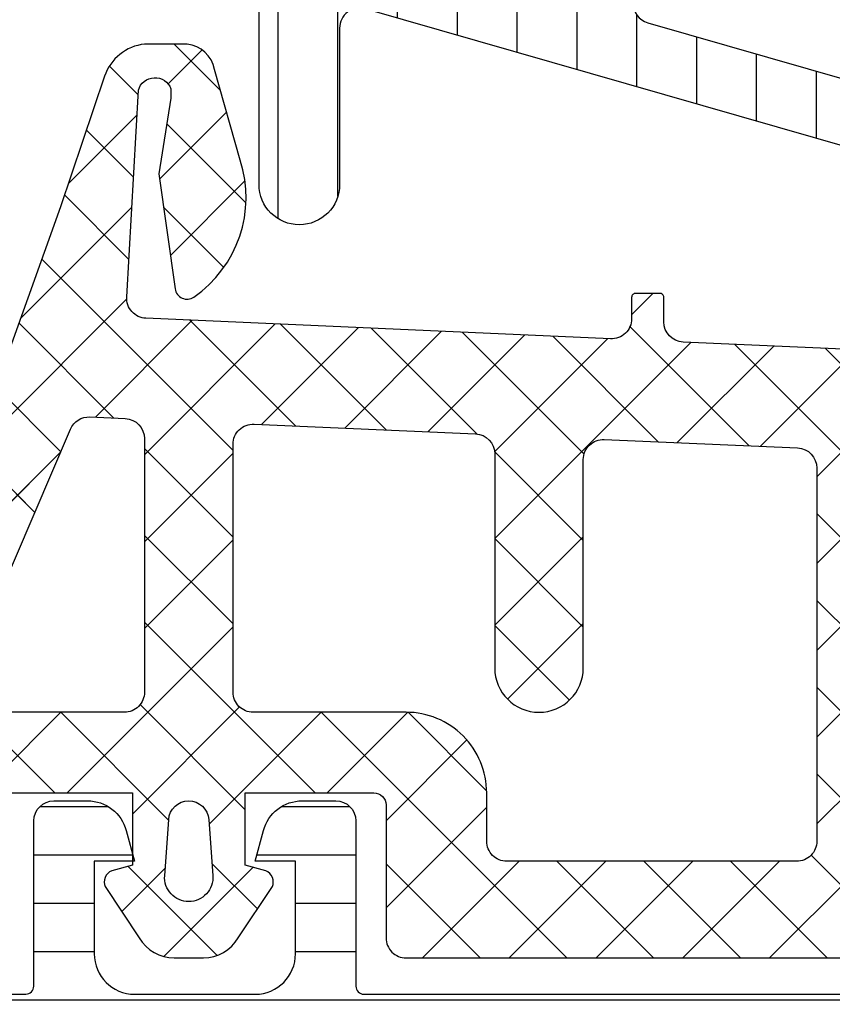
# Model space of a CAD drawing. Header units: millimetres. Extents: x 247761 to 294611, y 172579 to 236863.
# Tile 48 of 256: x 249750 to 249770, y 180491 to 180515. Entities that reach past the tile are written whole.
import ezdxf

# ---------------------------------------------------------------- set-up
doc = ezdxf.new("R2010")
doc.units = ezdxf.units.MM
doc.layers.add('FASÁDA DETAILNÍ', color=4, linetype='Continuous')
doc.layers.add('NOVA', color=240, linetype='Continuous')
pattern_1 = [(135, (0, 0), (-1.077630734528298, -1.077630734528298), []), (225, (0, 0), (1.077630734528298, -1.077630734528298), [])]

# ---------------------------------------------------------------- blocks, each defined once
blk = doc.blocks.new('A$C69D17D4D')
at = {"layer": 'FASÁDA DETAILNÍ'}
h = blk.add_hatch(dxfattribs=at)
h.set_pattern_fill('ANSI31', color=256, scale=0.468, angle=45, style=0)
h.set_pattern_definition([(90, (0, 0), (-1.4859, 3.33066907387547e-16), [])])
edge = h.paths.add_edge_path(flags=16)
edge.add_line((-24886.72962539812, 7152.151831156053), (-24888.01298739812, 7149.929121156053))
edge.add_ellipse((-24886.28126243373, 7148.929248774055), major_axis=(-1.999654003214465, 0), ratio=1, start_angle=-30.00150144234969, end_angle=29.99995422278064)
edge.add_line((-24888.01301439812, 7147.929423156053), (-24887.36088639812, 7146.799905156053))
edge.add_ellipse((-24884.76280619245, 7148.299908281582), major_axis=(-3.000005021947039, 0), ratio=1, start_angle=30.00001355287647, end_angle=73.99994528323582)
edge.add_line((-24885.58972239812, 7145.416119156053), (-24881.91870039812, 7144.363471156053))
edge.add_ellipse((-24881.78088160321, 7144.844102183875), major_axis=(-0.5000002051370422, 0), ratio=1, start_angle=73.99999279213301, end_angle=180.0007989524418)
edge.add_line((-24881.28088139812, 7144.844109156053), (-24881.28099139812, 7152.401862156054))
edge.add_ellipse((-24881.78099123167, 7152.40185232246), major_axis=(-0.4999998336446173, 0), ratio=1, start_angle=180.0011268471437, end_angle=270.0008212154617)
edge.add_line((-24881.78099839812, 7152.901852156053), (-24885.43064739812, 7152.901796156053))
edge.add_ellipse((-24885.43060793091, 7151.401796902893), major_axis=(-1.499999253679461, 0), ratio=1, start_angle=270.0015075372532, end_angle=329.9984727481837)
edge = h.paths.add_edge_path(flags=16)
edge.add_line((-24879.68098939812, 7152.401880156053), (-24879.68086239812, 7144.098550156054))
edge.add_ellipse((-24879.18086211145, 7144.098558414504), major_axis=(-0.5000002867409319, 0), ratio=1, start_angle=0.0009463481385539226, end_angle=74.00005606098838)
edge.add_line((-24879.31868039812, 7143.617927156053), (-24873.36591839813, 7141.911000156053))
edge.add_ellipse((-24873.22809937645, 7142.391630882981), major_axis=(-0.4999999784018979, 0), ratio=1, start_angle=73.99995831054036, end_angle=180.0009480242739)
edge.add_line((-24872.72809939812, 7142.391639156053), (-24872.72826939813, 7152.401993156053))
edge.add_ellipse((-24873.22826958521, 7152.401980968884), major_axis=(-0.5000001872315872, 0), ratio=1, start_angle=180.0013965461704, end_angle=270.0008952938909)
edge.add_line((-24873.22827739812, 7152.901981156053), (-24879.18099739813, 7152.901891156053))
edge.add_ellipse((-24879.18098912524, 7152.401890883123), major_axis=(-0.5000002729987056, 0), ratio=1, start_angle=-89.99905199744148, end_angle=0.001229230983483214)
edge = h.paths.add_edge_path(flags=16)
edge.add_line((-24865.36396539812, 7141.852844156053), (-24863.53007639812, 7145.029234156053))
edge.add_ellipse((-24866.1281561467, 7146.529234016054), major_axis=(-3.000002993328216, 0), ratio=1, start_angle=150.0000360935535, end_angle=210.0014917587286)
edge.add_line((-24863.53011639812, 7148.029303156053), (-24865.91061139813, 7152.152186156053))
edge.add_ellipse((-24867.20962967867, 7151.402150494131), major_axis=(-1.500000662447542, 0), ratio=1, start_angle=210.0015583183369, end_angle=270.0015171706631)
edge.add_line((-24867.20966939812, 7152.902151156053), (-24870.62828339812, 7152.902060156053))
edge.add_ellipse((-24870.6282699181, 7152.402060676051), major_axis=(-0.4999994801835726, 0), ratio=1, start_angle=-89.99845530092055, end_angle=0.001434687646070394)
edge.add_line((-24871.12826939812, 7152.402048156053), (-24871.12808839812, 7142.102733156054))
edge.add_ellipse((-24870.12808805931, 7142.102751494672), major_axis=(-1.000000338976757, 0), ratio=1, start_angle=0.001050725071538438, end_angle=90.0015275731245)
edge.add_line((-24870.12806139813, 7141.102751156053), (-24866.66296339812, 7141.102844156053))
edge.add_ellipse((-24866.66300358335, 7142.602844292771), major_axis=(-1.500000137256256, 0), ratio=1, start_angle=90.00153496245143, end_angle=149.9999969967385)
edge = h.paths.add_edge_path()
edge.add_line((-24863.51615939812, 7139.502976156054), (-24870.06922239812, 7139.502754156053))
edge.add_arc((-24870.06938925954, 7144.502751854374), 4.999997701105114, 253.9999762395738, 270.0019120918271, ccw=False)
edge.add_line((-24871.44757739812, 7139.696446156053), (-24886.33399539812, 7143.965057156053))
edge.add_arc((-24886.47181391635, 7143.484426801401), 0.49999948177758, 74.000002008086, 180.0000739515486)
edge.add_line((-24886.97181339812, 7143.484426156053), (-24886.97181339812, 7139.601052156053))
edge.add_arc((-24887.97181339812, 7139.601032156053), 1.0000000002, -179.99885408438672, 0.0011459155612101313, ccw=False)
edge.add_line((-24888.97181339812, 7139.601012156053), (-24888.97200139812, 7144.299348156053))
edge.add_line((-24888.97200139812, 7144.299348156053), (-24889.12805339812, 7144.299348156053))
edge.add_arc((-24889.12805397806, 7144.59934814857), 0.29999999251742, 201.9738458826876, 270.00011075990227, ccw=False)
edge.add_line((-24889.40626039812, 7144.487093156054), (-24890.37944739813, 7146.898995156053))
edge.add_arc((-24890.56491864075, 7146.824158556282), 0.2000002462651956, 21.97379771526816, 114.1409822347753)
edge.add_line((-24890.64671539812, 7147.006667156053), (-24892.24540039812, 7146.290167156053))
edge.add_arc((-24892.55213866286, 7146.974572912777), 0.7499997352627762, 179.9999814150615, 294.14105846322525, ccw=False)
edge.add_line((-24893.30213839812, 7146.974573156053), (-24893.30213839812, 7152.082122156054))
edge.add_arc((-24892.70213856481, 7152.082122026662), 0.5999998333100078, 59.85707513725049, 179.9999876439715, ccw=False)
edge.add_line((-24892.40084339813, 7152.600987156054), (-24890.22888639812, 7151.339771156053))
edge.add_arc((-24890.07823812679, 7151.59920380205), 0.3000003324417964, 239.8569693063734, 343.9999309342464)
edge.add_line((-24889.78985939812, 7151.516512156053), (-24889.35559239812, 7153.030984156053))
edge.add_line((-24889.35559239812, 7153.030984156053), (-24888.59304439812, 7154.351756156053))
edge.add_arc((-24888.3332372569, 7154.201755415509), 0.2999999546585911, 87.53669521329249, 149.9998316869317, ccw=False)
edge.add_line((-24888.32034339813, 7154.501478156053), (-24864.33068939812, 7154.501478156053))
edge.add_arc((-24864.3107347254, 7154.202142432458), 0.3000001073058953, 30.000147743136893, 93.81387623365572, ccw=False)
edge.add_line((-24864.05092739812, 7154.352143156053), (-24863.28835939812, 7153.031337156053))
edge.add_line((-24863.28835939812, 7153.031337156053), (-24862.85409239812, 7151.516866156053))
edge.add_arc((-24862.56571327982, 7151.59955730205), 0.3000005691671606, 195.9999567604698, 300.1429183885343)
edge.add_line((-24862.41506539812, 7151.340124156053), (-24860.24310939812, 7152.601340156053))
edge.add_arc((-24859.94181373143, 7152.082474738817), 0.6000003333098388, 3.984309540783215e-05, 120.1429523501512, ccw=False)
edge.add_line((-24859.34181339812, 7152.082475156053), (-24859.34181339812, 7142.178875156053))
edge.add_arc((-24860.09181345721, 7142.178874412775), 0.75000005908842, -114.14102026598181, 5.678226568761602e-05, ccw=False)
edge.add_line((-24860.39855139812, 7141.494468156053), (-24861.99723639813, 7142.210968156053))
edge.add_arc((-24862.0790331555, 7142.028459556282), 0.2000002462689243, 65.85901776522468, 158.0262022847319)
edge.add_line((-24862.26450439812, 7142.103296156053), (-24863.23796339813, 7139.690721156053))
edge.add_arc((-24863.51616925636, 7139.802975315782), 0.2999991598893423, 270.0018827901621, 338.02626146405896, ccw=False)
h = blk.add_hatch(dxfattribs=at)
h.set_pattern_fill('ANSI37', color=256, scale=0.48, angle=90, style=0)
h.set_pattern_definition(pattern_1)
edge = h.paths.add_edge_path(flags=16)
edge.add_line((-24890.21938039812, 7123.835637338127), (-24890.11963639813, 7122.442783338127))
edge.add_arc((-24890.71810331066, 7122.399925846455), 0.5999995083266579, -90.0000083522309, 4.096080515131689, ccw=False)
edge.add_arc((-24890.71810348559, 7122.399925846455), 0.5999995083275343, 175.9039194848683, 270.0000083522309, ccw=False)
edge.add_line((-24891.31657039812, 7122.442783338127), (-24891.21682639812, 7123.835637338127))
edge.add_arc((-24890.71810339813, 7123.799922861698), 0.5000001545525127, 4.096064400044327, 175.9039355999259, ccw=False)
edge = h.paths.add_edge_path(flags=16)
edge.add_arc((-24892.31810002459, 7126.999930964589), 0.4999996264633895, -90.00004280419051, 4.28042947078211e-05, ccw=False)
edge.add_line((-24892.31810039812, 7126.499931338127), (-24895.91178539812, 7126.499931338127))
edge.add_arc((-24895.91178541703, 7126.999931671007), 0.5000003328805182, 156.7819733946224, 270.00000216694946, ccw=False)
edge.add_line((-24896.37129139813, 7127.197047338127), (-24893.65541339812, 7133.528149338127))
edge.add_arc((-24893.19590804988, 7133.331033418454), 0.4999998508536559, 87.49988936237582, 156.7819182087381, ccw=False)
edge.add_line((-24893.17409739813, 7133.830557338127), (-24892.29629039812, 7133.792231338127))
edge.add_arc((-24892.31809988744, 7133.292707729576), 0.4999994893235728, -4.485682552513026e-05, 87.50002088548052, ccw=False)
edge.add_line((-24891.81810039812, 7133.292707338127), (-24891.81810039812, 7126.999931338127))
edge = h.paths.add_edge_path(flags=16)
edge.add_line((-24866.76418139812, 7132.408093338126), (-24862.61551139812, 7123.511240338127))
edge.add_arc((-24863.06866513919, 7123.299931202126), 0.4999998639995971, -90.00002967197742, 25.00000791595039, ccw=False)
edge.add_line((-24863.06866539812, 7122.799931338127), (-24872.41810039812, 7122.799931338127))
edge.add_arc((-24872.41810077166, 7123.299930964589), 0.49999962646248, 179.9999571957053, 270.00004280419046, ccw=False)
edge.add_line((-24872.91810039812, 7123.299931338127), (-24872.91810039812, 7132.423854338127))
edge.add_arc((-24872.41810033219, 7132.423854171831), 0.5000000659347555, 87.49997275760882, 179.9999809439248, ccw=False)
edge.add_line((-24872.39629039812, 7132.923378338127), (-24867.19552639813, 7132.696308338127))
edge.add_arc((-24867.21733612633, 7132.196782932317), 0.5000012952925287, 25.00009198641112, 87.5000025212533, ccw=False)
edge = h.paths.add_edge_path(flags=16)
edge.add_arc((-24875.61810002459, 7123.299930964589), 0.4999996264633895, -90.00004280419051, 4.28042947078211e-05, ccw=False)
edge.add_line((-24875.61810039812, 7122.799931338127), (-24882.81810039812, 7122.799931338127))
edge.add_arc((-24882.81810077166, 7123.299930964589), 0.49999962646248, 179.9999571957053, 270.00004280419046, ccw=False)
edge.add_line((-24883.31810039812, 7123.299931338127), (-24883.31810039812, 7124.499931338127))
edge.add_arc((-24885.31809890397, 7124.499932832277), 1.99999850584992, 359.9999571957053, 450.0000428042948)
edge.add_line((-24885.31810039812, 7126.499931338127), (-24889.11810039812, 7126.499931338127))
edge.add_arc((-24889.11810077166, 7126.999930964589), 0.49999962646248, 179.9999571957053, 270.00004280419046, ccw=False)
edge.add_line((-24889.61810039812, 7126.999931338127), (-24889.61810039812, 7133.152992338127))
edge.add_arc((-24889.11810033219, 7133.152992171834), 0.5000000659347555, 87.49997275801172, 179.9999809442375, ccw=False)
edge.add_line((-24889.09629039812, 7133.652516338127), (-24883.59629039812, 7133.412381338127))
edge.add_arc((-24883.61809988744, 7132.912857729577), 0.4999994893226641, -4.4856929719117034e-05, 87.50002088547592, ccw=False)
edge.add_line((-24883.11810039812, 7132.912857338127), (-24883.11810039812, 7127.599931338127))
edge.add_arc((-24882.01810039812, 7127.599931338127), 1.099999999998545, 180, 360)
edge.add_line((-24880.91810039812, 7127.599931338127), (-24880.91810039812, 7132.773142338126))
edge.add_arc((-24880.41810033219, 7132.773142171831), 0.5000000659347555, 87.49997275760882, 179.9999809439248, ccw=False)
edge.add_line((-24880.39629039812, 7133.272666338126), (-24875.59629039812, 7133.063093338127))
edge.add_arc((-24875.61809988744, 7132.563569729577), 0.4999994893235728, -4.4856929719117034e-05, 87.50002088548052, ccw=False)
edge.add_line((-24875.11810039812, 7132.563569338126), (-24875.11810039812, 7123.299931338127))
edge = h.paths.add_edge_path()
edge.add_line((-24860.40504739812, 7124.686388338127), (-24864.50289639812, 7133.474254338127))
edge.add_ellipse((-24867.22182176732, 7132.206396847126), major_axis=(-3.000002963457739, 0), ratio=1, start_angle=205.0000306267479, end_angle=267.4999411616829)
edge.add_line((-24867.09096039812, 7135.203544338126), (-24867.73991039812, 7135.231878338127))
edge.add_ellipse((-24867.7181009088, 7135.731401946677), major_axis=(-0.4999994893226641, 0), ratio=1, start_angle=-4.4856929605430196e-05, end_angle=87.50002088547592, ccw=False)
edge.add_line((-24868.21810039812, 7135.731402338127), (-24868.21810039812, 7136.699931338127))
edge.add_ellipse((-24868.31810032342, 7136.699931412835), major_axis=(-0.09999992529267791, 0), ratio=1, start_angle=179.99995719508, end_angle=270.0000428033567)
edge.add_line((-24868.31810039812, 7136.799931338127), (-24868.91810039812, 7136.799931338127))
edge.add_ellipse((-24868.91810047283, 7136.699931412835), major_axis=(-0.09999992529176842, 0), ratio=1, start_angle=-90.00004280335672, end_angle=4.280492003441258e-05)
edge.add_line((-24869.01810039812, 7136.699931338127), (-24869.01810039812, 7135.796893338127))
edge.add_ellipse((-24869.51810046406, 7135.796893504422), major_axis=(-0.5000000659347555, 0), ratio=1, start_angle=87.49997275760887, end_angle=179.999980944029, ccw=False)
edge.add_line((-24869.53991039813, 7135.297369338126), (-24878.44020439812, 7135.691207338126))
edge.add_ellipse((-24878.41810029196, 7136.190718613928), major_axis=(-0.5000001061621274, 0), ratio=1, start_angle=-8.298705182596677e-05, end_angle=87.4662307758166, ccw=False)
edge.add_line((-24878.91810039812, 7136.190719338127), (-24878.91810039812, 7136.799931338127))
edge.add_ellipse((-24879.01810032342, 7136.799931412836), major_axis=(-0.09999992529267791, 0), ratio=1, start_angle=179.99995719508, end_angle=270.0000428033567)
edge.add_line((-24879.01810039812, 7136.899931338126), (-24879.61810039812, 7136.899931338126))
edge.add_ellipse((-24879.61810047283, 7136.799931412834), major_axis=(-0.09999992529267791, 0), ratio=1, start_angle=-90.00004280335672, end_angle=4.280387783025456e-05)
edge.add_line((-24879.71810039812, 7136.799931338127), (-24879.71810039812, 7136.270369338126))
edge.add_ellipse((-24880.21810089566, 7136.270369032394), major_axis=(-0.5000004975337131, 0), ratio=1, start_angle=87.46630200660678, end_angle=180.0000350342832, ccw=False)
edge.add_line((-24880.24020439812, 7135.770857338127), (-24891.78042939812, 7136.281513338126))
edge.add_ellipse((-24891.75861986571, 7136.781037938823), major_axis=(-0.5000004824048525, 0), ratio=1, start_angle=-3.2170573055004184, end_angle=87.50002091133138, ccw=False)
edge.add_line((-24892.25783239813, 7136.809097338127), (-24891.96926939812, 7141.942840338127))
edge.add_ellipse((-24891.55885139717, 7141.827284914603), major_axis=(-0.4263754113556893, 0), ratio=1, start_angle=200.75897237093, end_angle=344.275145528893, ccw=False)
edge.add_line((-24891.16015639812, 7141.978408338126), (-24891.16139639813, 7141.745805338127))
edge.add_line((-24891.16139639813, 7141.745805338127), (-24891.45953439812, 7139.863226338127))
edge.add_line((-24891.45953439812, 7139.863226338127), (-24891.05910839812, 7137.013941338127))
edge.add_ellipse((-24890.76202780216, 7137.055691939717), major_axis=(-0.2999999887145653, 0), ratio=1, start_angle=7.999744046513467, end_angle=124.5977463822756)
edge.add_ellipse((-24892.29514118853, 7139.278263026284), major_axis=(-3.000047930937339, 0), ratio=1, start_angle=124.5976412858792, end_angle=198.0084245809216)
edge.add_line((-24889.44206239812, 7140.205748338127), (-24890.07563839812, 7142.460639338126))
edge.add_ellipse((-24890.85085090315, 7142.299709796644), major_axis=(-0.7917403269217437, 0), ratio=1, start_angle=191.7276897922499, end_angle=263.2016537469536)
edge.add_line((-24890.75712839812, 7143.085883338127), (-24891.81533839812, 7143.087104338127))
edge.add_ellipse((-24891.68621415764, 7141.908018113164), major_axis=(-1.186135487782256, 0), ratio=1, start_angle=276.2496781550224, end_angle=341.3444235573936)
edge.add_line((-24892.81002839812, 7142.287437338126), (-24893.90436139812, 7139.046097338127))
edge.add_line((-24893.90436139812, 7139.046097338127), (-24896.79413939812, 7130.996302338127))
edge.add_line((-24896.79413939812, 7130.996302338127), (-24901.12694839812, 7121.098425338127))
edge.add_ellipse((-24900.66793940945, 7120.900155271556), major_axis=(-0.5000002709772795, 0), ratio=1, start_angle=-23.36204948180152, end_angle=89.93342362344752)
edge.add_line((-24900.66852039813, 7120.400155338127), (-24900.12181939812, 7120.399520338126))
edge.add_ellipse((-24900.12123912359, 7120.899520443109), major_axis=(-0.5000004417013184, 0), ratio=1, start_angle=89.93350548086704, end_angle=156.0791754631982)
edge.add_line((-24899.66418539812, 7120.696783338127), (-24898.26242939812, 7123.900786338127))
edge.add_ellipse((-24897.34628831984, 7123.499932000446), major_axis=(-0.9999993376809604, 0), ratio=1, start_angle=269.99994718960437, end_angle=336.3683852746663, ccw=False)
edge.add_line((-24897.34628739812, 7124.499931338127), (-24892.11834539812, 7124.499931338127))
edge.add_line((-24892.11834539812, 7124.499931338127), (-24892.11833639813, 7122.700452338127))
edge.add_line((-24892.11833639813, 7122.700452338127), (-24892.63313739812, 7122.562510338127))
edge.add_ellipse((-24892.51837214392, 7122.285356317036), major_axis=(-0.299975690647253, 0), ratio=1, start_angle=-67.5062997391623, end_angle=22.50356669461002)
edge.add_line((-24892.79550639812, 7122.170543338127), (-24891.94633939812, 7120.900416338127))
edge.add_ellipse((-24891.08047521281, 7121.400137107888), major_axis=(-0.9997207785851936, 0), ratio=1, start_angle=29.99076069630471, end_angle=90.00761184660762)
edge.add_line((-24891.08034239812, 7120.400416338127), (-24890.35598139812, 7120.400447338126))
edge.add_ellipse((-24890.35618945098, 7121.400185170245), major_axis=(-0.9997378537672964, 0), ratio=1, start_angle=90.01192367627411, end_angle=150.0086750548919)
edge.add_line((-24889.49031539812, 7120.900447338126), (-24888.64114839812, 7122.170543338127))
edge.add_ellipse((-24888.91829589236, 7122.285355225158), major_axis=(-0.2999875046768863, 0), ratio=1, start_angle=157.4975938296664, end_angle=247.5013961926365)
edge.add_line((-24888.80350239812, 7122.562510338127), (-24889.31831839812, 7122.700482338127))
edge.add_line((-24889.31831839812, 7122.700482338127), (-24889.31832639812, 7124.499931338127))
edge.add_line((-24889.31832639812, 7124.499931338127), (-24886.11809939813, 7124.499931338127))
edge.add_ellipse((-24886.118099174, 7124.199931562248), major_axis=(-0.2999997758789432, 0), ratio=1, start_angle=179.9999571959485, end_angle=270.00004280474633, ccw=False)
edge.add_line((-24885.81809939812, 7124.199931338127), (-24885.81809939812, 7120.899935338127))
edge.add_ellipse((-24885.31809977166, 7120.899934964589), major_axis=(-0.4999996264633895, 0), ratio=1, start_angle=-4.280429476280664e-05, end_angle=90.00004280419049)
edge.add_line((-24885.31809939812, 7120.399935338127), (-24858.42047739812, 7120.399935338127))
edge.add_line((-24858.42047739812, 7120.399935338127), (-24857.52535939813, 7121.950327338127))
edge.add_ellipse((-24857.95837195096, 7122.200327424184), major_axis=(-0.4999999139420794, 0), ratio=1, start_angle=149.9999829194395, end_angle=269.9999366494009)
edge.add_line((-24857.95837139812, 7122.700327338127), (-24857.95837139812, 7124.397698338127))
edge.add_line((-24857.95837139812, 7124.397698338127), (-24859.95189339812, 7124.397698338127))
edge.add_ellipse((-24859.95189374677, 7124.897698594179), major_axis=(-0.500000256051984, 0), ratio=1, start_angle=25.000128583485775, end_angle=90.00003995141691, ccw=False)
h = blk.add_hatch(dxfattribs=at)
h.set_pattern_fill('ANSI37', color=256, scale=0.48, angle=90, style=0)
h.set_pattern_definition(pattern_1)
edge = h.paths.add_edge_path(flags=16)
edge.add_line((-24890.21938039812, 7123.835637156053), (-24890.11963639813, 7122.442783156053))
edge.add_arc((-24890.71810331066, 7122.399925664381), 0.5999995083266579, -90.0000083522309, 4.096080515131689, ccw=False)
edge.add_arc((-24890.71810348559, 7122.399925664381), 0.5999995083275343, 175.9039194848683, 270.0000083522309, ccw=False)
edge.add_line((-24891.31657039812, 7122.442783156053), (-24891.21682639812, 7123.835637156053))
edge.add_arc((-24890.71810339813, 7123.799922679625), 0.5000001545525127, 4.096064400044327, 175.9039355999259, ccw=False)
edge = h.paths.add_edge_path(flags=16)
edge.add_arc((-24892.31810002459, 7126.999930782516), 0.4999996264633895, -90.00004280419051, 4.28042947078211e-05, ccw=False)
edge.add_line((-24892.31810039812, 7126.499931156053), (-24895.91178539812, 7126.499931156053))
edge.add_arc((-24895.91178541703, 7126.999931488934), 0.5000003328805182, 156.7819733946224, 270.00000216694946, ccw=False)
edge.add_line((-24896.37129139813, 7127.197047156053), (-24893.65541339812, 7133.528149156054))
edge.add_arc((-24893.19590804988, 7133.331033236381), 0.4999998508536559, 87.49988936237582, 156.7819182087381, ccw=False)
edge.add_line((-24893.17409739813, 7133.830557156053), (-24892.29629039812, 7133.792231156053))
edge.add_arc((-24892.31809988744, 7133.292707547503), 0.4999994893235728, -4.485682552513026e-05, 87.50002088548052, ccw=False)
edge.add_line((-24891.81810039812, 7133.292707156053), (-24891.81810039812, 7126.999931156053))
edge = h.paths.add_edge_path(flags=16)
edge.add_line((-24866.76418139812, 7132.408093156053), (-24862.61551139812, 7123.511240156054))
edge.add_arc((-24863.06866513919, 7123.299931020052), 0.4999998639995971, -90.00002967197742, 25.00000791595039, ccw=False)
edge.add_line((-24863.06866539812, 7122.799931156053), (-24872.41810039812, 7122.799931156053))
edge.add_arc((-24872.41810077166, 7123.299930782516), 0.49999962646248, 179.9999571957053, 270.00004280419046, ccw=False)
edge.add_line((-24872.91810039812, 7123.299931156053), (-24872.91810039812, 7132.423854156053))
edge.add_arc((-24872.41810033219, 7132.423853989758), 0.5000000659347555, 87.49997275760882, 179.9999809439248, ccw=False)
edge.add_line((-24872.39629039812, 7132.923378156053), (-24867.19552639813, 7132.696308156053))
edge.add_arc((-24867.21733612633, 7132.196782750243), 0.5000012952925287, 25.00009198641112, 87.5000025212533, ccw=False)
edge = h.paths.add_edge_path(flags=16)
edge.add_arc((-24875.61810002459, 7123.299930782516), 0.4999996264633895, -90.00004280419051, 4.28042947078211e-05, ccw=False)
edge.add_line((-24875.61810039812, 7122.799931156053), (-24882.81810039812, 7122.799931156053))
edge.add_arc((-24882.81810077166, 7123.299930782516), 0.49999962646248, 179.9999571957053, 270.00004280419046, ccw=False)
edge.add_line((-24883.31810039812, 7123.299931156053), (-24883.31810039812, 7124.499931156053))
edge.add_arc((-24885.31809890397, 7124.499932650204), 1.99999850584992, 359.9999571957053, 450.0000428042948)
edge.add_line((-24885.31810039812, 7126.499931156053), (-24889.11810039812, 7126.499931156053))
edge.add_arc((-24889.11810077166, 7126.999930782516), 0.49999962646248, 179.9999571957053, 270.00004280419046, ccw=False)
edge.add_line((-24889.61810039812, 7126.999931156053), (-24889.61810039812, 7133.152992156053))
edge.add_arc((-24889.11810033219, 7133.15299198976), 0.5000000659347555, 87.49997275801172, 179.9999809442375, ccw=False)
edge.add_line((-24889.09629039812, 7133.652516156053), (-24883.59629039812, 7133.412381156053))
edge.add_arc((-24883.61809988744, 7132.912857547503), 0.4999994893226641, -4.4856929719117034e-05, 87.50002088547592, ccw=False)
edge.add_line((-24883.11810039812, 7132.912857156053), (-24883.11810039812, 7127.599931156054))
edge.add_arc((-24882.01810039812, 7127.599931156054), 1.099999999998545, 180, 360)
edge.add_line((-24880.91810039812, 7127.599931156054), (-24880.91810039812, 7132.773142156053))
edge.add_arc((-24880.41810033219, 7132.773141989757), 0.5000000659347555, 87.49997275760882, 179.9999809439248, ccw=False)
edge.add_line((-24880.39629039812, 7133.272666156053), (-24875.59629039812, 7133.063093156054))
edge.add_arc((-24875.61809988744, 7132.563569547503), 0.4999994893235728, -4.4856929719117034e-05, 87.50002088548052, ccw=False)
edge.add_line((-24875.11810039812, 7132.563569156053), (-24875.11810039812, 7123.299931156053))
edge = h.paths.add_edge_path()
edge.add_line((-24860.40504739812, 7124.686388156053), (-24864.50289639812, 7133.474254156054))
edge.add_ellipse((-24867.22182176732, 7132.206396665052), major_axis=(-3.000002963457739, 0), ratio=1, start_angle=205.0000306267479, end_angle=267.4999411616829)
edge.add_line((-24867.09096039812, 7135.203544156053), (-24867.73991039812, 7135.231878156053))
edge.add_ellipse((-24867.7181009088, 7135.731401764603), major_axis=(-0.4999994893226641, 0), ratio=1, start_angle=-4.4856929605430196e-05, end_angle=87.50002088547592, ccw=False)
edge.add_line((-24868.21810039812, 7135.731402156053), (-24868.21810039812, 7136.699931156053))
edge.add_ellipse((-24868.31810032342, 7136.699931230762), major_axis=(-0.09999992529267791, 0), ratio=1, start_angle=179.99995719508, end_angle=270.0000428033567)
edge.add_line((-24868.31810039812, 7136.799931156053), (-24868.91810039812, 7136.799931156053))
edge.add_ellipse((-24868.91810047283, 7136.699931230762), major_axis=(-0.09999992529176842, 0), ratio=1, start_angle=-90.00004280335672, end_angle=4.280492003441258e-05)
edge.add_line((-24869.01810039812, 7136.699931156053), (-24869.01810039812, 7135.796893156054))
edge.add_ellipse((-24869.51810046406, 7135.796893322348), major_axis=(-0.5000000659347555, 0), ratio=1, start_angle=87.49997275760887, end_angle=179.999980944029, ccw=False)
edge.add_line((-24869.53991039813, 7135.297369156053), (-24878.44020439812, 7135.691207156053))
edge.add_ellipse((-24878.41810029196, 7136.190718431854), major_axis=(-0.5000001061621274, 0), ratio=1, start_angle=-8.298705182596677e-05, end_angle=87.4662307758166, ccw=False)
edge.add_line((-24878.91810039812, 7136.190719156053), (-24878.91810039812, 7136.799931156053))
edge.add_ellipse((-24879.01810032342, 7136.799931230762), major_axis=(-0.09999992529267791, 0), ratio=1, start_angle=179.99995719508, end_angle=270.0000428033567)
edge.add_line((-24879.01810039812, 7136.899931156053), (-24879.61810039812, 7136.899931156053))
edge.add_ellipse((-24879.61810047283, 7136.79993123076), major_axis=(-0.09999992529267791, 0), ratio=1, start_angle=-90.00004280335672, end_angle=4.280387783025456e-05)
edge.add_line((-24879.71810039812, 7136.799931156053), (-24879.71810039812, 7136.270369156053))
edge.add_ellipse((-24880.21810089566, 7136.270368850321), major_axis=(-0.5000004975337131, 0), ratio=1, start_angle=87.46630200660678, end_angle=180.0000350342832, ccw=False)
edge.add_line((-24880.24020439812, 7135.770857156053), (-24891.78042939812, 7136.281513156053))
edge.add_ellipse((-24891.75861986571, 7136.781037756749), major_axis=(-0.5000004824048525, 0), ratio=1, start_angle=-3.2170573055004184, end_angle=87.50002091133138, ccw=False)
edge.add_line((-24892.25783239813, 7136.809097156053), (-24891.96926939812, 7141.942840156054))
edge.add_ellipse((-24891.55885139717, 7141.82728473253), major_axis=(-0.4263754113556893, 0), ratio=1, start_angle=200.75897237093, end_angle=344.275145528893, ccw=False)
edge.add_line((-24891.16015639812, 7141.978408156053), (-24891.16139639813, 7141.745805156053))
edge.add_line((-24891.16139639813, 7141.745805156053), (-24891.45953439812, 7139.863226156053))
edge.add_line((-24891.45953439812, 7139.863226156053), (-24891.05910839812, 7137.013941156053))
edge.add_ellipse((-24890.76202780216, 7137.055691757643), major_axis=(-0.2999999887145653, 0), ratio=1, start_angle=7.999744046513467, end_angle=124.5977463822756)
edge.add_ellipse((-24892.29514118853, 7139.27826284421), major_axis=(-3.000047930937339, 0), ratio=1, start_angle=124.5976412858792, end_angle=198.0084245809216)
edge.add_line((-24889.44206239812, 7140.205748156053), (-24890.07563839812, 7142.460639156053))
edge.add_ellipse((-24890.85085090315, 7142.29970961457), major_axis=(-0.7917403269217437, 0), ratio=1, start_angle=191.7276897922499, end_angle=263.2016537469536)
edge.add_line((-24890.75712839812, 7143.085883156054), (-24891.81533839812, 7143.087104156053))
edge.add_ellipse((-24891.68621415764, 7141.90801793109), major_axis=(-1.186135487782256, 0), ratio=1, start_angle=276.2496781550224, end_angle=341.3444235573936)
edge.add_line((-24892.81002839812, 7142.287437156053), (-24893.90436139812, 7139.046097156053))
edge.add_line((-24893.90436139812, 7139.046097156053), (-24896.79413939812, 7130.996302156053))
edge.add_line((-24896.79413939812, 7130.996302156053), (-24901.12694839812, 7121.098425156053))
edge.add_ellipse((-24900.66793940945, 7120.900155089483), major_axis=(-0.5000002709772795, 0), ratio=1, start_angle=-23.36204948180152, end_angle=89.93342362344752)
edge.add_line((-24900.66852039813, 7120.400155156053), (-24900.12181939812, 7120.399520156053))
edge.add_ellipse((-24900.12123912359, 7120.899520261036), major_axis=(-0.5000004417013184, 0), ratio=1, start_angle=89.93350548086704, end_angle=156.0791754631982)
edge.add_line((-24899.66418539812, 7120.696783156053), (-24898.26242939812, 7123.900786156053))
edge.add_ellipse((-24897.34628831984, 7123.499931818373), major_axis=(-0.9999993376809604, 0), ratio=1, start_angle=269.99994718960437, end_angle=336.3683852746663, ccw=False)
edge.add_line((-24897.34628739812, 7124.499931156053), (-24892.11834539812, 7124.499931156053))
edge.add_line((-24892.11834539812, 7124.499931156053), (-24892.11833639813, 7122.700452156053))
edge.add_line((-24892.11833639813, 7122.700452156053), (-24892.63313739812, 7122.562510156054))
edge.add_ellipse((-24892.51837214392, 7122.285356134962), major_axis=(-0.299975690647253, 0), ratio=1, start_angle=-67.5062997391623, end_angle=22.50356669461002)
edge.add_line((-24892.79550639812, 7122.170543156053), (-24891.94633939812, 7120.900416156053))
edge.add_ellipse((-24891.08047521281, 7121.400136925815), major_axis=(-0.9997207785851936, 0), ratio=1, start_angle=29.99076069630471, end_angle=90.00761184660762)
edge.add_line((-24891.08034239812, 7120.400416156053), (-24890.35598139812, 7120.400447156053))
edge.add_ellipse((-24890.35618945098, 7121.400184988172), major_axis=(-0.9997378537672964, 0), ratio=1, start_angle=90.01192367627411, end_angle=150.0086750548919)
edge.add_line((-24889.49031539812, 7120.900447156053), (-24888.64114839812, 7122.170543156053))
edge.add_ellipse((-24888.91829589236, 7122.285355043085), major_axis=(-0.2999875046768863, 0), ratio=1, start_angle=157.4975938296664, end_angle=247.5013961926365)
edge.add_line((-24888.80350239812, 7122.562510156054), (-24889.31831839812, 7122.700482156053))
edge.add_line((-24889.31831839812, 7122.700482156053), (-24889.31832639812, 7124.499931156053))
edge.add_line((-24889.31832639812, 7124.499931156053), (-24886.11809939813, 7124.499931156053))
edge.add_ellipse((-24886.118099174, 7124.199931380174), major_axis=(-0.2999997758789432, 0), ratio=1, start_angle=179.9999571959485, end_angle=270.00004280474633, ccw=False)
edge.add_line((-24885.81809939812, 7124.199931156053), (-24885.81809939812, 7120.899935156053))
edge.add_ellipse((-24885.31809977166, 7120.899934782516), major_axis=(-0.4999996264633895, 0), ratio=1, start_angle=-4.280429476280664e-05, end_angle=90.00004280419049)
edge.add_line((-24885.31809939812, 7120.399935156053), (-24858.42047739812, 7120.399935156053))
edge.add_line((-24858.42047739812, 7120.399935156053), (-24857.52535939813, 7121.950327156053))
edge.add_ellipse((-24857.95837195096, 7122.200327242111), major_axis=(-0.4999999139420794, 0), ratio=1, start_angle=149.9999829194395, end_angle=269.9999366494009)
edge.add_line((-24857.95837139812, 7122.700327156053), (-24857.95837139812, 7124.397698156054))
edge.add_line((-24857.95837139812, 7124.397698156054), (-24859.95189339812, 7124.397698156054))
edge.add_ellipse((-24859.95189374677, 7124.897698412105), major_axis=(-0.500000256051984, 0), ratio=1, start_angle=25.000128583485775, end_angle=90.00003995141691, ccw=False)
h = blk.add_hatch(dxfattribs=at)
h.set_pattern_fill('LINIE', color=256, scale=1.2, angle=-1.272221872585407e-14, style=0)
h.set_pattern_definition([(360, (-24899.94271645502, 7100.216969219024), (2.939128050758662e-16, 1.2), [])])
edge = h.paths.add_edge_path()
edge.add_arc((-24896.40802008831, 7118.19074167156), 0.3000000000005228, 269.9979247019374, 359.9979247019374)
edge.add_line((-24896.1080200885, 7118.190730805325), (-24896.10799146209, 7119.00106213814))
edge.add_arc((-24895.60799414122, 7119.001046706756), 0.4999973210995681, 89.99761772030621, 179.9982316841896, ccw=False)
edge.add_line((-24895.60797335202, 7119.501044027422), (-24894.76690110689, 7119.502364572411))
edge.add_arc((-24894.76690110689, 7119.702364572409), 0.1999999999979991, 270, 360.0000000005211)
edge.add_line((-24894.5669011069, 7119.702364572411), (-24894.5669011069, 7123.8023645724))
edge.add_arc((-24894.0669011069, 7123.8023645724), 0.5, 90, 180, ccw=False)
edge.add_line((-24894.0669011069, 7124.3023645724), (-24893.23615188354, 7124.3023645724))
edge.add_arc((-24893.23615188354, 7123.3023645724), 1, 15.000000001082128, 90, ccw=False)
edge.add_line((-24892.27022605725, 7123.56118361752), (-24892.0669011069, 7122.8023645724))
edge.add_line((-24892.0669011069, 7122.8023645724), (-24893.0669011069, 7122.8023645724))
edge.add_line((-24893.0669011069, 7122.8023645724), (-24893.0669011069, 7120.502364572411))
edge.add_arc((-24892.0627746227, 7120.504073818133), 1.004127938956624, 180.0975300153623, 269.7659122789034)
edge.add_line((-24892.06687707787, 7119.499954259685), (-24889.06699872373, 7119.499954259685))
edge.add_arc((-24889.07102707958, 7120.504073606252), 1.004127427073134, 270.2298596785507, 359.9024820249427)
edge.add_line((-24888.0669011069, 7120.502364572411), (-24888.0669011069, 7122.8023645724))
edge.add_line((-24888.0669011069, 7122.8023645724), (-24889.0669011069, 7122.8023645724))
edge.add_line((-24889.0669011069, 7122.8023645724), (-24888.86357615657, 7123.56118361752))
edge.add_arc((-24887.89765033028, 7123.3023645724), 0.9999999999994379, 90, 164.9999999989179, ccw=False)
edge.add_line((-24887.89765033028, 7124.3023645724), (-24887.06690110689, 7124.3023645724))
edge.add_arc((-24887.0669011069, 7123.802364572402), 0.499999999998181, -2.0838797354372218e-10, 89.99999999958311, ccw=False)
edge.add_line((-24886.5669011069, 7123.8023645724), (-24886.5669011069, 7119.702364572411))
edge.add_arc((-24886.36272801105, 7119.704093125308), 0.204180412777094, 180.4850610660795, 268.8441310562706)
edge.add_line((-24886.36684680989, 7119.499954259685), (-24860.52548000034, 7119.499931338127))
edge.add_arc((-24860.52549543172, 7118.999934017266), 0.4999973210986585, -0.0023822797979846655, 89.99823168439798, ccw=False)
edge.add_line((-24860.02549811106, 7118.999913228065), (-24860.02552673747, 7118.189581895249))
edge.add_arc((-24859.72552673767, 7118.189571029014), 0.2999999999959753, 179.9979247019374, 269.9979247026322)
edge.add_line((-24859.72553760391, 7117.889571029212), (-24857.32553921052, 7117.889816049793))
edge.add_arc((-24857.32555468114, 7117.389820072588), 0.4999959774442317, -0.002377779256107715, 89.99822718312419, ccw=False)
edge.add_line((-24856.82555870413, 7117.389799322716), (-24856.82568535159, 7113.913257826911))
edge.add_arc((-24857.81549827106, 7114.055604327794), 0.9999960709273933, 237.2709086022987, 351.81631665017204, ccw=False)
edge.add_line((-24858.35616366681, 7113.214371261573), (-24860.63977275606, 7114.532923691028))
edge.add_arc((-24860.88978841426, 7114.099920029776), 0.5000000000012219, 59.9979281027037, 89.9978647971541)
edge.add_line((-24860.8897697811, 7114.599920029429), (-24895.24403853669, 7114.601006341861))
edge.add_arc((-24895.24405612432, 7114.101006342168), 0.5000000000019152, 89.99798460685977, 119.9979213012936)
edge.add_line((-24895.49404041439, 7114.534028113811), (-24897.77774501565, 7113.215641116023))
edge.add_arc((-24898.31834946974, 7114.056913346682), 0.9999960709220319, 188.1795327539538, 302.7249408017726, ccw=False)
edge.add_line((-24899.30817269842, 7113.914638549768), (-24899.30804605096, 7117.391180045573))
edge.add_arc((-24898.80805007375, 7117.391164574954), 0.4999959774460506, 89.99762222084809, 179.9982271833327, ccw=False)
edge.add_line((-24898.80802932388, 7117.891160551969), (-24896.40803095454, 7117.890741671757))
edge = h.paths.add_edge_path(flags=16)
edge.add_line((-24872.21690735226, 7117.700466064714), (-24872.21690735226, 7116.400471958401))
edge.add_arc((-24871.71691099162, 7116.400468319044), 0.499996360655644, 179.9995829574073, 270.0004170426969)
edge.add_line((-24871.71690735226, 7115.900471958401), (-24862.86691345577, 7115.900471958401))
edge.add_arc((-24862.86690981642, 7116.400468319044), 0.4999963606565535, 269.9995829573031, 360.0004170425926)
edge.add_line((-24862.36691345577, 7116.400471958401), (-24862.36691345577, 7117.700466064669))
edge.add_arc((-24862.86691345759, 7117.700482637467), 0.5000000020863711, 359.9981008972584, 449.9999997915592)
edge.add_line((-24862.86691345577, 7118.200482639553), (-24871.71690735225, 7118.200482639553))
edge.add_arc((-24871.71690735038, 7117.700482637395), 0.5000000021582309, 90.00000021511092, 180.0018990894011)
edge = h.paths.add_edge_path(flags=16)
edge.add_arc((-24882.41691345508, 7117.700482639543), 0.4999999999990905, 89.99999999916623, 180.0000000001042)
edge.add_line((-24882.91691345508, 7117.700482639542), (-24882.91691345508, 7116.40047195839))
edge.add_arc((-24882.41691345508, 7116.400471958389), 0.499999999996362, 179.9999999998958, 270.0000000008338)
edge.add_line((-24882.41691345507, 7115.90047195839), (-24873.71690735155, 7115.90047195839))
edge.add_arc((-24873.71690735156, 7116.400471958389), 0.4999999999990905, 270.0000000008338, 359.9999999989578)
edge.add_line((-24873.21690735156, 7116.40047195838), (-24873.21690735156, 7117.700482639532))
edge.add_arc((-24873.71690735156, 7117.700482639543), 0.5, 359.9999999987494, 449.9999999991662)
edge.add_line((-24873.71690735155, 7118.200482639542), (-24882.41691345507, 7118.200482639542))
edge = h.paths.add_edge_path(flags=16)
edge.add_arc((-24884.41690981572, 7116.400468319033), 0.4999963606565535, 269.9995829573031, 360.0004170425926)
edge.add_line((-24883.91691345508, 7116.40047195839), (-24883.91691345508, 7117.700466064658))
edge.add_arc((-24884.41691345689, 7117.700482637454), 0.5000000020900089, 359.9981008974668, 449.9999997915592)
edge.add_line((-24884.41691345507, 7118.200482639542), (-24893.26692261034, 7118.200482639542))
edge.add_arc((-24893.26692261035, 7117.70049789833), 0.499984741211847, 89.9999999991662, 179.9999999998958)
edge.add_line((-24893.76690735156, 7117.700497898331), (-24893.76690735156, 7116.400487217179))
edge.add_arc((-24893.26689209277, 7116.40048721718), 0.5000152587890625, 180.0000000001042, 270.0000000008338)
edge.add_line((-24893.26689209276, 7115.90047195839), (-24884.41691345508, 7115.90047195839))
for points in [[(-24886.33399539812, 7143.965057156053, 0.498582), (-24886.97181339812, 7143.484426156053), (-24886.97181339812, 7139.601052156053), (-24886.97181339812, 7139.601052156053, -1), (-24888.97181339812, 7139.601012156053), (-24888.97200139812, 7144.299348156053)], [(-24859.34181339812, 7152.082475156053), (-24859.34181339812, 7142.178875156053), (-24859.34181339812, 7142.178875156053, -0.543753), (-24860.39855139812, 7141.494468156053), (-24861.99723639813, 7142.210968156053), (-24861.99723639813, 7142.210968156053, 0.425336), (-24862.26450439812, 7142.103296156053), (-24863.23796339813, 7139.690721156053), (-24863.23796339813, 7139.690721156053, -0.305847), (-24863.51615939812, 7139.502976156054), (-24863.51615939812, 7139.502976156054), (-24870.06922239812, 7139.502754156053), (-24870.06922239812, 7139.502754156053, -0.0699353), (-24871.44757739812, 7139.696446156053), (-24886.33399539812, 7143.965057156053)], [(-24895.60797335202, 7119.501044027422), (-24894.76690110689, 7119.502364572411, 0.414213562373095), (-24894.5669011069, 7119.702364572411), (-24894.5669011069, 7123.8023645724, -0.414213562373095), (-24894.0669011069, 7124.3023645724), (-24893.23615188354, 7124.3023645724, -0.3394542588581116), (-24892.27022605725, 7123.56118361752), (-24892.0669011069, 7122.8023645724), (-24893.0669011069, 7122.8023645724), (-24893.0669011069, 7120.502364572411, 0.4125193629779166), (-24892.06687707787, 7119.499954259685), (-24889.06699872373, 7119.499954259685, 0.4125410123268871), (-24888.0669011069, 7120.502364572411), (-24888.0669011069, 7122.8023645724), (-24889.0669011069, 7122.8023645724), (-24888.86357615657, 7123.56118361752, -0.3394542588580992), (-24887.89765033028, 7124.3023645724), (-24887.06690110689, 7124.3023645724, -0.414213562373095), (-24886.5669011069, 7123.8023645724), (-24886.5669011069, 7119.702364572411, 0.4058498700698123), (-24886.36684680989, 7119.499954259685), (-24860.52548000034, 7119.499931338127, -0.4142167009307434), (-24860.02549811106, 7118.999913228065)]]:
    blk.add_lwpolyline(points, format="xyb", dxfattribs=at)
at = {"layer": 'FASÁDA DETAILNÍ', "extrusion": (0, 0, -1)}
blk.add_lwpolyline([(24879.68098939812, 7152.401880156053), (24879.68086239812, 7144.098550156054), (24879.68086239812, 7144.098550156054, -0.334591), (24879.31868039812, 7143.617927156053), (24873.36591839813, 7141.911000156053), (24873.36591839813, 7141.911000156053, -0.498587), (24872.72809939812, 7142.391639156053), (24872.72826939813, 7152.401993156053), (24872.72826939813, 7152.401993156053, -0.414211), (24873.22827739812, 7152.901981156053), (24879.18099739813, 7152.901891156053), (24879.18099739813, 7152.901891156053, -0.414215), (24879.68098939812, 7152.401880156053)], format="xyb", close=True, dxfattribs=at)
for points in [[(24869.53991039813, 7135.297369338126), (24878.44020439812, 7135.691207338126), (24878.44020439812, 7135.691207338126, 0.40132), (24878.91810039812, 7136.190719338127), (24878.91810039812, 7136.799931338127), (24878.91810039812, 7136.799931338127, -0.414214), (24879.01810039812, 7136.899931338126), (24879.61810039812, 7136.899931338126), (24879.61810039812, 7136.899931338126, -0.414214), (24879.71810039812, 7136.799931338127), (24879.71810039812, 7136.270369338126), (24879.71810039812, 7136.270369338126, 0.427226), (24880.24020439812, 7135.770857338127), (24891.78042939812, 7136.281513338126), (24891.78042939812, 7136.281513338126, 0.417884), (24892.25783239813, 7136.809097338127), (24891.96926939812, 7141.942840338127), (24891.96926939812, 7141.942840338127, 0.723322), (24891.16015639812, 7141.978408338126), (24891.16139639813, 7141.745805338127), (24891.45953439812, 7139.863226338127), (24891.05910839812, 7137.013941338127), (24891.05910839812, 7137.013941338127, -0.557725), (24890.59168439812, 7136.808744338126, -0.331739), (24889.44206239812, 7140.205748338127), (24890.07563839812, 7142.460639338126), (24890.07563839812, 7142.460639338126, -0.322384), (24890.75712839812, 7143.085883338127), (24891.81533839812, 7143.087104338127), (24891.81533839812, 7143.087104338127, -0.291922), (24892.81002839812, 7142.287437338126), (24893.90436139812, 7139.046097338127), (24896.79413939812, 7130.996302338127)], [(24897.34628739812, 7124.499931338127), (24892.11834539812, 7124.499931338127), (24892.11833639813, 7122.700452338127), (24892.63313739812, 7122.562510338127), (24892.63313739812, 7122.562510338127, -0.414264), (24892.79550639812, 7122.170543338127), (24891.94633939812, 7120.900416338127), (24891.94633939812, 7120.900416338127, -0.268028), (24891.08034239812, 7120.400416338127), (24890.35598139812, 7120.400447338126), (24890.35598139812, 7120.400447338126, -0.267934), (24889.49031539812, 7120.900447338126), (24888.64114839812, 7122.170543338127), (24888.64114839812, 7122.170543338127, -0.414233), (24888.80350239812, 7122.562510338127), (24889.31831839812, 7122.700482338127), (24889.31832639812, 7124.499931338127), (24886.11809939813, 7124.499931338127), (24886.11809939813, 7124.499931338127, 0.414214), (24885.81809939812, 7124.199931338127), (24885.81809939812, 7120.899935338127), (24885.81809939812, 7120.899935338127, -0.414214), (24885.31809939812, 7120.399935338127), (24858.42047739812, 7120.399935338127)], [(24869.53991039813, 7135.297369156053), (24878.44020439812, 7135.691207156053), (24878.44020439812, 7135.691207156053, 0.40132), (24878.91810039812, 7136.190719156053), (24878.91810039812, 7136.799931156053), (24878.91810039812, 7136.799931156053, -0.414214), (24879.01810039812, 7136.899931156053), (24879.61810039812, 7136.899931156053), (24879.61810039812, 7136.899931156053, -0.414214), (24879.71810039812, 7136.799931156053), (24879.71810039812, 7136.270369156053), (24879.71810039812, 7136.270369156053, 0.427226), (24880.24020439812, 7135.770857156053), (24891.78042939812, 7136.281513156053), (24891.78042939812, 7136.281513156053, 0.417884), (24892.25783239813, 7136.809097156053), (24891.96926939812, 7141.942840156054), (24891.96926939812, 7141.942840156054, 0.723322), (24891.16015639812, 7141.978408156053), (24891.16139639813, 7141.745805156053), (24891.45953439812, 7139.863226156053), (24891.05910839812, 7137.013941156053), (24891.05910839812, 7137.013941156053, -0.557725), (24890.59168439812, 7136.808744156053, -0.331739), (24889.44206239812, 7140.205748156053), (24890.07563839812, 7142.460639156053), (24890.07563839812, 7142.460639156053, -0.322384), (24890.75712839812, 7143.085883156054), (24891.81533839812, 7143.087104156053), (24891.81533839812, 7143.087104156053, -0.291922), (24892.81002839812, 7142.287437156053), (24893.90436139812, 7139.046097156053), (24896.79413939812, 7130.996302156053)], [(24897.34628739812, 7124.499931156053), (24892.11834539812, 7124.499931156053), (24892.11833639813, 7122.700452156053), (24892.63313739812, 7122.562510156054), (24892.63313739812, 7122.562510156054, -0.414264), (24892.79550639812, 7122.170543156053), (24891.94633939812, 7120.900416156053), (24891.94633939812, 7120.900416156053, -0.268028), (24891.08034239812, 7120.400416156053), (24890.35598139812, 7120.400447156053), (24890.35598139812, 7120.400447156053, -0.267934), (24889.49031539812, 7120.900447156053), (24888.64114839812, 7122.170543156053), (24888.64114839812, 7122.170543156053, -0.414233), (24888.80350239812, 7122.562510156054), (24889.31831839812, 7122.700482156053), (24889.31832639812, 7124.499931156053), (24886.11809939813, 7124.499931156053), (24886.11809939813, 7124.499931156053, 0.414214), (24885.81809939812, 7124.199931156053), (24885.81809939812, 7120.899935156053), (24885.81809939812, 7120.899935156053, -0.414214), (24885.31809939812, 7120.399935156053), (24858.42047739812, 7120.399935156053)]]:
    blk.add_lwpolyline(points, format="xyb", dxfattribs=at)
at = {"layer": 'FASÁDA DETAILNÍ'}
for points in [[(-24891.81810039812, 7126.999931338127, -0.414214), (-24892.31810039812, 7126.499931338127), (-24895.91178539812, 7126.499931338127), (-24895.91178539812, 7126.499931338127, -0.538546), (-24896.37129139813, 7127.197047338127), (-24893.65541339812, 7133.528149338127), (-24893.65541339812, 7133.528149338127, -0.311858), (-24893.17409739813, 7133.830557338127), (-24892.29629039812, 7133.792231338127), (-24892.29629039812, 7133.792231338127, -0.401491), (-24891.81810039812, 7133.292707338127), (-24891.81810039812, 7126.999931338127)], [(-24891.81810039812, 7126.999931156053, -0.414214), (-24892.31810039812, 7126.499931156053), (-24895.91178539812, 7126.499931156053), (-24895.91178539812, 7126.499931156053, -0.538546), (-24896.37129139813, 7127.197047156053), (-24893.65541339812, 7133.528149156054), (-24893.65541339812, 7133.528149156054, -0.311858), (-24893.17409739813, 7133.830557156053), (-24892.29629039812, 7133.792231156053), (-24892.29629039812, 7133.792231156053, -0.401491), (-24891.81810039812, 7133.292707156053), (-24891.81810039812, 7126.999931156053)], [(-24875.11810039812, 7123.299931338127, -0.414214), (-24875.61810039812, 7122.799931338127), (-24882.81810039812, 7122.799931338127), (-24882.81810039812, 7122.799931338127, -0.414214), (-24883.31810039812, 7123.299931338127), (-24883.31810039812, 7124.499931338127), (-24883.31810039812, 7124.499931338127, 0.414214), (-24885.31810039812, 7126.499931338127), (-24889.11810039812, 7126.499931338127), (-24889.11810039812, 7126.499931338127, -0.414214), (-24889.61810039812, 7126.999931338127), (-24889.61810039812, 7133.152992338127), (-24889.61810039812, 7133.152992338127, -0.427052), (-24889.09629039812, 7133.652516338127), (-24883.59629039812, 7133.412381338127), (-24883.59629039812, 7133.412381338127, -0.401491), (-24883.11810039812, 7132.912857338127), (-24883.11810039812, 7127.599931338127), (-24883.11810039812, 7127.599931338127, 1), (-24880.91810039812, 7127.599931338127), (-24880.91810039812, 7132.773142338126), (-24880.91810039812, 7132.773142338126, -0.427052), (-24880.39629039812, 7133.272666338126), (-24875.59629039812, 7133.063093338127), (-24875.59629039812, 7133.063093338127, -0.401491), (-24875.11810039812, 7132.563569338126), (-24875.11810039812, 7123.299931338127)], [(-24875.11810039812, 7123.299931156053, -0.414214), (-24875.61810039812, 7122.799931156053), (-24882.81810039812, 7122.799931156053), (-24882.81810039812, 7122.799931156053, -0.414214), (-24883.31810039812, 7123.299931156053), (-24883.31810039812, 7124.499931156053), (-24883.31810039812, 7124.499931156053, 0.414214), (-24885.31810039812, 7126.499931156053), (-24889.11810039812, 7126.499931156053), (-24889.11810039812, 7126.499931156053, -0.414214), (-24889.61810039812, 7126.999931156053), (-24889.61810039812, 7133.152992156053), (-24889.61810039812, 7133.152992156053, -0.427052), (-24889.09629039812, 7133.652516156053), (-24883.59629039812, 7133.412381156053), (-24883.59629039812, 7133.412381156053, -0.401491), (-24883.11810039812, 7132.912857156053), (-24883.11810039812, 7127.599931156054), (-24883.11810039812, 7127.599931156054, 1), (-24880.91810039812, 7127.599931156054), (-24880.91810039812, 7132.773142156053), (-24880.91810039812, 7132.773142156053, -0.427052), (-24880.39629039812, 7133.272666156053), (-24875.59629039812, 7133.063093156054), (-24875.59629039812, 7133.063093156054, -0.401491), (-24875.11810039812, 7132.563569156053), (-24875.11810039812, 7123.299931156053)], [(-24890.21938039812, 7123.835637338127), (-24890.11963639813, 7122.442783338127), (-24890.11963639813, 7122.442783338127, -0.435311), (-24890.71810339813, 7121.799926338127, -0.435311), (-24891.31657039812, 7122.442783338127), (-24891.21682639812, 7123.835637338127), (-24891.21682639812, 7123.835637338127, -0.930949), (-24890.21938039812, 7123.835637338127)], [(-24890.21938039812, 7123.835637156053), (-24890.11963639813, 7122.442783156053), (-24890.11963639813, 7122.442783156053, -0.435311), (-24890.71810339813, 7121.799926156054, -0.435311), (-24891.31657039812, 7122.442783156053), (-24891.21682639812, 7123.835637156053), (-24891.21682639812, 7123.835637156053, -0.930949), (-24890.21938039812, 7123.835637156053)]]:
    blk.add_lwpolyline(points, format="xyb", close=True, dxfattribs=at)

msp = doc.modelspace()

# ---------------------------------------------------------------- block references
at = {"layer": 'NOVA', "ltscale": 300}
msp.add_blockref('A$C69D17D4D', (274644.5174331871, 173371.2585875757), dxfattribs=at)

doc.saveas('drawing.dxf')
